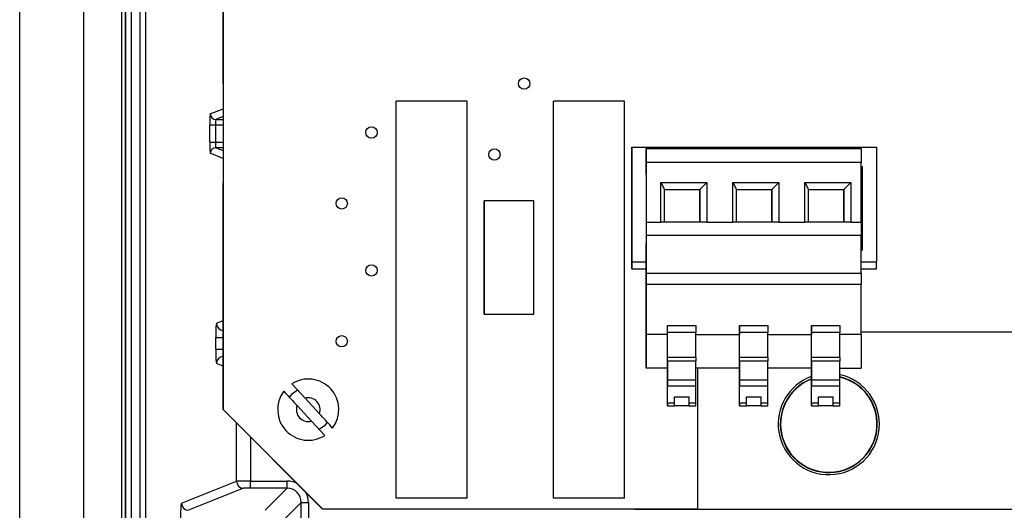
# Model space of a CAD drawing. Header units: millimetres. Extents: x 0 to 1260, y 0 to 891.
# Tile 46 of 56: x 867 to 936, y 611 to 645. Entities that reach past the tile are written whole.
import ezdxf

# ---------------------------------------------------------------- set-up
doc = ezdxf.new("R2010")
doc.units = ezdxf.units.MM
doc.header["$LTSCALE"] = 3

msp = doc.modelspace()

# ---------------------------------------------------------------- linework, layer by layer
at = {"color": 7, "linetype": 'Continuous', "lineweight": 25}
for p, q in [((866.522155, 601.068195), (866.522155, 713.961928)), ((871.022155, 713.015062), (871.022155, 602.015062)), ((873.721284, 606.760013), (873.721284, 707.98011)), ((873.971046, 707.98011), (873.971046, 606.760013)), ((874.016782, 606.778958), (874.016782, 707.961166)), ((874.397419, 707.961166), (874.397419, 606.778958)), ((875.023794, 606.574755), (875.023794, 708.165368)), ((875.404432, 708.165368), (875.404432, 606.574755)), ((880.873156, 697.696061), (880.873156, 617.65706)), ((880.867019, 640.640104), (880.867019, 676.640286)), ((880.873156, 640.633967), (880.867019, 640.640104)), ((893.092156, 611.390073), (893.092156, 639.390073)), ((898.092156, 639.390073), (893.092156, 639.390073)), ((898.092156, 611.390073), (898.092156, 639.390073)), ((904.192162, 611.390073), (904.192162, 639.390073)), ((909.192162, 639.390073), (904.192162, 639.390073)), ((909.192162, 611.390073), (909.192162, 639.390073)), ((879.933698, 636.516716), (879.933698, 637.713408)), ((880.329561, 637.713408), (879.933698, 637.713408)), ((880.329561, 637.713408), (880.329561, 636.516716)), ((879.933698, 636.516716), (880.329561, 636.516716)), ((909.722334, 636.165218), (926.962334, 636.165219)), ((909.722334, 636.165218), (909.722335, 628.065218)), ((909.722334, 631.520587), (909.722334, 636.165218)), ((909.722334, 636.165218), (909.722334, 636.165218)), ((910.722335, 636.0705), (925.882335, 636.070501)), ((910.722335, 636.0705), (910.722335, 635.0705)), ((910.722335, 634.2205), (910.722335, 636.0705)), ((910.722335, 636.0705), (910.722335, 636.0705)), ((910.722335, 636.0705), (910.722335, 635.141943)), ((910.722335, 635.741943), (910.722335, 636.0705)), ((910.722335, 636.0705), (910.722335, 636.0705)), ((910.722335, 635.399058), (910.722335, 635.741943)), ((925.882335, 636.070501), (925.882335, 635.070501)), ((926.962334, 636.165219), (926.962335, 628.065219)), ((910.722335, 635.399058), (910.722335, 635.0705)), ((910.722335, 635.0705), (910.722335, 635.141943)), ((925.882335, 635.070501), (910.722335, 635.0705)), ((910.722335, 635.0705), (910.722335, 635.0705)), ((910.722335, 635.0705), (910.722335, 630.8705)), ((910.722335, 635.0705), (910.722335, 635.0705)), ((925.882335, 630.870501), (925.882335, 635.070501)), ((925.882335, 634.795219), (925.962335, 634.795219)), ((925.962334, 634.495219), (925.882335, 634.495219)), ((925.962335, 634.795219), (925.962334, 634.495219)), ((925.962334, 634.495219), (925.962334, 629.201826)), ((925.962334, 634.495219), (925.962334, 634.495219)), ((925.962335, 634.795219), (925.962335, 628.890219)), ((880.867019, 633.640118), (880.873156, 633.646254)), ((880.867019, 617.64015), (880.867019, 633.640118)), ((910.722335, 634.2205), (910.722335, 634.2205)), ((911.762335, 633.6705), (915.012335, 633.670501)), ((911.762335, 630.8705), (911.762335, 633.6705)), ((911.762335, 633.6705), (912.012335, 633.1705)), ((915.012335, 633.670501), (914.512335, 633.170501)), ((915.012335, 633.670501), (915.012335, 630.870501)), ((916.842335, 633.670501), (920.092335, 633.670501)), ((916.842335, 630.870501), (916.842335, 633.670501)), ((916.842335, 633.670501), (917.092335, 633.170501)), ((920.092335, 633.670501), (919.592335, 633.170501)), ((920.092335, 633.670501), (920.092335, 630.870501)), ((921.922335, 633.670501), (925.172335, 633.670501)), ((921.922335, 630.870501), (921.922335, 633.670501)), ((921.922335, 633.670501), (922.172335, 633.170501)), ((925.172335, 633.670501), (924.672335, 633.170501)), ((925.172335, 633.670501), (925.172335, 630.870501)), ((912.012335, 633.1705), (914.512335, 633.170501)), ((912.012335, 630.8705), (912.012335, 633.1705)), ((914.512335, 633.170501), (914.512335, 630.870501)), ((914.512335, 630.870501), (914.512335, 633.170501)), ((917.092335, 630.870501), (917.092335, 633.170501)), ((917.092335, 633.170501), (919.592335, 633.170501)), ((919.592335, 633.170501), (919.592335, 630.870501)), ((919.592335, 630.870501), (919.592335, 633.170501)), ((922.172335, 630.870501), (922.172335, 633.170501)), ((922.172335, 633.170501), (924.672335, 633.170501)), ((924.672335, 633.170501), (924.672335, 630.870501)), ((924.672335, 630.870501), (924.672335, 633.170501)), ((902.792199, 632.364987), (899.292198, 632.364987)), ((909.722334, 631.845218), (909.722334, 631.845218)), ((909.722334, 631.845218), (909.722334, 631.644963)), ((909.722334, 631.644963), (909.722334, 631.845218)), ((909.722334, 631.644963), (909.722334, 631.520587)), ((909.722334, 629.195476), (909.722334, 631.644963)), ((910.722335, 630.8705), (910.722335, 629.917098)), ((910.722335, 630.8705), (911.762335, 630.8705)), ((915.012335, 630.870501), (911.762335, 630.8705)), ((915.012335, 630.870501), (916.842335, 630.870501)), ((920.092335, 630.870501), (916.842335, 630.870501)), ((920.092335, 630.870501), (921.922335, 630.870501)), ((925.172335, 630.870501), (921.922335, 630.870501)), ((925.172335, 630.870501), (925.882335, 630.870501)), ((925.882335, 630.870501), (925.882335, 629.917098)), ((910.722335, 629.917098), (910.722335, 627.2705)), ((925.882335, 629.917098), (910.722335, 629.917098)), ((925.882335, 627.270501), (925.882335, 629.917098)), ((909.722334, 628.495218), (909.722334, 629.301986)), ((909.722334, 629.301986), (909.722334, 629.195476)), ((909.722334, 629.195476), (909.722334, 628.99522)), ((909.722334, 628.99522), (909.722334, 629.195476)), ((909.722334, 628.99522), (909.722334, 628.99522)), ((910.722335, 621.6705), (910.722335, 629.3705)), ((910.722335, 629.3705), (910.722335, 629.3705)), ((925.882335, 629.201826), (925.962335, 629.201826)), ((925.882335, 628.890219), (925.962335, 628.890219)), ((925.962334, 629.201826), (925.962335, 629.201826)), ((925.962335, 628.890219), (925.962335, 629.201826)), ((909.722335, 628.495218), (909.722334, 628.495218)), ((909.722335, 627.565218), (909.722335, 628.495218)), ((909.722335, 628.065218), (910.722335, 628.065219)), ((909.722335, 628.065218), (909.722335, 627.565218)), ((925.882335, 628.065219), (926.962335, 628.065219)), ((926.962335, 627.565219), (926.962335, 628.065219)), ((909.722335, 627.565218), (910.722335, 627.565219)), ((909.722335, 627.565218), (909.722335, 627.565218)), ((925.882335, 627.565219), (926.962335, 627.565219)), ((910.722335, 627.2705), (925.882335, 627.270501)), ((925.882335, 626.470501), (910.722335, 626.4705)), ((910.722335, 626.4705), (910.722335, 622.946765)), ((925.882335, 622.946766), (925.882335, 626.470501)), ((899.292199, 624.364988), (902.792199, 624.364988)), ((910.722335, 623.4455), (910.722335, 623.3955)), ((912.222335, 622.946765), (912.222335, 623.577722)), ((912.222335, 623.094011), (912.222335, 623.577722)), ((912.222335, 623.577722), (914.222335, 623.577722)), ((914.222335, 623.577722), (914.222335, 623.094011)), ((917.302335, 623.577722), (917.302335, 622.946766)), ((917.302335, 623.094012), (917.302335, 623.577722)), ((917.302335, 623.577722), (919.302335, 623.577722)), ((919.302335, 623.577722), (919.302335, 623.094012)), ((922.382335, 623.577723), (922.382335, 622.946766)), ((922.382335, 623.094012), (922.382335, 623.577723)), ((922.382335, 623.577723), (924.382335, 623.577723)), ((924.382335, 623.577723), (924.382335, 623.094012)), ((925.882335, 623.140062), (937.077316, 623.140062)), ((880.357651, 621.897457), (880.357651, 622.732666)), ((880.357651, 622.732666), (880.857175, 622.732666)), ((880.857175, 622.732666), (880.857175, 621.897457)), ((912.222335, 622.946765), (910.722335, 622.946765)), ((912.222336, 621.342841), (912.222335, 623.094011)), ((914.222335, 623.094011), (912.222335, 623.094011)), ((914.222336, 621.342841), (914.222335, 623.094011)), ((914.222335, 622.946765), (917.302335, 622.946766)), ((917.302336, 621.342841), (917.302335, 623.094012)), ((919.302335, 623.094012), (917.302335, 623.094012)), ((919.302336, 621.342842), (919.302335, 623.094012)), ((919.302335, 622.946766), (922.382335, 622.946766)), ((922.382336, 621.342842), (922.382335, 623.094012)), ((924.382335, 623.094012), (922.382335, 623.094012)), ((924.382336, 621.342842), (924.382335, 623.094012)), ((925.882335, 622.946766), (924.382335, 622.946766)), ((880.357651, 621.897457), (880.857175, 621.897457)), ((912.222336, 621.342841), (914.222336, 621.342841)), ((912.222336, 621.0525), (912.222336, 621.053445)), ((912.222336, 621.053445), (912.222336, 619.709902)), ((914.222336, 621.053445), (912.222336, 621.053445)), ((912.222336, 620.636964), (912.222336, 621.0525)), ((914.222336, 621.342841), (914.222336, 621.053445)), ((914.222336, 619.709903), (914.222336, 621.053445)), ((917.302336, 621.342841), (919.302336, 621.342842)), ((917.302336, 621.052501), (917.302336, 621.053445)), ((917.302336, 621.053445), (917.302336, 619.709903)), ((919.302336, 621.053445), (917.302336, 621.053445)), ((917.302336, 620.636964), (917.302336, 621.052501)), ((919.302336, 621.342842), (919.302336, 621.053445)), ((919.302336, 619.709903), (919.302336, 621.053445)), ((922.382336, 621.342842), (924.382336, 621.342842)), ((922.382336, 621.052501), (922.382336, 621.053445)), ((922.382336, 621.053445), (922.382336, 619.709903)), ((924.382336, 621.053445), (922.382336, 621.053445)), ((922.382336, 620.636964), (922.382336, 621.052501)), ((924.382336, 621.342842), (924.382336, 621.053445)), ((924.382336, 619.709903), (924.382336, 621.053445)), ((910.722335, 620.5705), (910.722335, 620.5705)), ((912.222335, 620.5705), (910.722335, 620.5705)), ((912.222335, 618.121614), (912.222335, 620.5705)), ((912.222335, 620.5705), (912.222335, 620.5705)), ((917.302335, 620.570501), (914.222335, 620.570501)), ((914.367155, 610.640062), (914.367155, 620.570501)), ((917.302335, 618.121615), (917.302335, 620.570501)), ((917.302335, 620.570501), (917.302335, 620.570501)), ((922.382335, 620.570501), (919.302335, 620.570501)), ((922.382335, 618.121615), (922.382335, 620.570501)), ((922.382335, 620.570501), (922.382335, 620.570501)), ((924.382335, 620.570501), (925.882335, 620.570501)), ((914.222336, 619.709903), (912.222336, 619.709902)), ((914.222336, 619.331903), (914.222336, 619.709903)), ((919.302336, 619.709903), (917.302336, 619.709903)), ((919.302336, 619.331903), (919.302336, 619.709903)), ((924.382336, 619.709903), (922.382336, 619.709903)), ((924.382336, 619.331903), (924.382336, 619.709903)), ((886.651804, 618.44728), (885.714959, 619.458525)), ((912.222336, 618.1075), (912.222336, 619.547884)), ((912.222336, 619.331902), (914.222336, 619.331903)), ((914.222336, 618.107501), (914.222336, 619.331903)), ((917.302336, 618.107501), (917.302336, 619.547884)), ((917.302336, 619.331903), (919.302336, 619.331903)), ((919.302336, 618.107501), (919.302336, 619.331903)), ((922.382336, 618.107501), (922.382336, 619.547884)), ((922.382336, 619.331903), (924.382336, 619.331903)), ((924.382336, 618.107501), (924.382336, 619.331903)), ((886.651804, 618.44728), (887.666597, 617.351895)), ((912.722336, 618.107501), (912.722336, 618.548574)), ((912.722336, 618.548574), (913.722336, 618.548574)), ((913.722335, 618.548574), (913.722336, 617.919824)), ((913.722336, 618.548574), (913.722336, 618.107501)), ((917.802336, 618.107501), (917.802336, 618.548574)), ((917.802336, 618.548574), (918.802336, 618.548574)), ((918.802335, 618.548574), (918.802336, 617.919824)), ((918.802336, 618.548574), (918.802336, 618.107501)), ((922.882336, 618.107501), (922.882336, 618.548575)), ((922.882336, 618.548575), (923.882336, 618.548575)), ((923.882335, 618.548575), (923.882336, 617.919825)), ((923.882336, 618.548575), (923.882336, 618.107501)), ((887.867005, 610.640164), (880.867019, 617.64015)), ((880.873156, 617.65706), (887.890154, 610.640062)), ((886.092817, 617.92942), (887.107611, 616.834036)), ((912.722336, 618.107501), (912.222336, 618.1075)), ((912.222336, 617.919304), (912.722336, 617.919304)), ((913.722336, 617.919824), (912.722336, 617.919824)), ((914.222336, 618.107501), (913.722336, 618.107501)), ((913.722336, 617.919304), (914.222336, 617.919304)), ((917.802336, 618.107501), (917.302336, 618.107501)), ((917.302336, 617.919305), (917.802336, 617.919305)), ((918.802336, 617.919824), (917.802336, 617.919824)), ((919.302336, 618.107501), (918.802336, 618.107501)), ((918.802336, 617.919305), (919.302336, 617.919305)), ((922.882336, 618.107501), (922.382336, 618.107501)), ((922.382336, 617.919305), (922.882336, 617.919305)), ((923.882336, 617.919825), (922.882336, 617.919825)), ((924.382336, 618.107501), (923.882336, 618.107501)), ((923.882336, 617.919305), (924.382336, 617.919305)), ((887.107611, 616.834036), (888.044455, 615.82279)), ((877.936222, 611.040711), (881.815179, 612.591467)), ((882.314703, 612.091543), (878.435746, 610.540787)), ((882.814227, 612.09989), (882.814227, 612.599813)), ((882.814227, 612.599813), (885.388868, 612.599813)), ((885.388868, 612.09989), (882.814227, 612.09989)), ((883.829766, 610.540787), (885.388868, 612.09989)), ((885.388868, 612.09989), (885.388868, 612.599813)), ((898.092156, 611.390073), (893.092156, 611.390073)), ((909.192162, 611.390073), (904.192162, 611.390073)), ((886.388716, 611.100042), (884.829613, 609.54094)), ((886.388716, 608.761939), (886.388716, 611.100042)), ((886.388716, 611.100042), (886.888639, 611.100042)), ((886.888639, 611.100042), (886.888639, 608.761939)), ((887.890052, 610.640164), (887.867005, 610.640164)), ((887.890154, 610.640062), (914.367155, 610.640062)), ((909.876413, 610.640062), (909.893091, 610.623384)), ((909.893091, 610.623384), (969.543091, 610.623384))]:
    msp.add_line(p, q, dxfattribs=at)
at = {"color": 8, "linetype": 'Continuous', "lineweight": 25}
for p, q in [((879.967695, 638.505767), (880.873156, 638.867758)), ((880.873156, 638.313318), (880.363558, 638.109588)), ((880.363558, 638.109588), (880.873156, 638.109588)), ((880.873156, 637.713408), (880.329561, 637.713408)), ((880.329561, 636.516716), (880.873156, 636.516716)), ((880.873156, 635.362365), (879.967695, 635.724356)), ((880.873156, 636.120536), (880.363558, 636.120536)), ((880.363558, 636.120536), (880.873156, 635.916805)), ((880.40055, 623.732514), (880.867019, 623.919002)), ((880.867019, 622.732666), (880.857175, 622.732666)), ((880.857175, 621.897457), (880.867019, 621.897457)), ((880.867019, 620.711121), (880.40055, 620.89761)), ((881.815179, 612.591467), (881.815179, 616.69199)), ((882.814227, 615.692942), (882.814227, 612.599813))]:
    msp.add_line(p, q, dxfattribs=at)
at = {"color": 7, "linetype": 'Continuous', "lineweight": 25, "flags": 128}
for points in [[(899.292199, 624.364988), (899.292199, 624.501284), (899.292198, 624.900886), (899.292198, 625.53656), (899.292198, 626.364987), (899.292198, 627.329711), (899.292198, 628.364987), (899.292198, 629.400263), (899.292198, 630.364987), (899.292198, 631.193414), (899.292198, 631.829089), (899.292198, 632.22869), (899.292198, 632.364987), (899.292198, 632.22869), (899.292198, 631.829089), (899.292198, 631.193414), (899.292198, 630.364987), (899.292199, 629.400263), (899.292199, 628.364987), (899.292199, 627.329711), (899.292199, 626.364987), (899.292199, 625.53656), (899.292199, 624.900886), (899.292199, 624.501284), (899.292199, 624.364988)], [(902.792199, 624.364988), (902.792199, 624.501284), (902.792199, 624.900886), (902.792199, 625.536561), (902.792199, 626.364988), (902.792199, 627.329711), (902.792199, 628.364987), (902.792199, 629.400264), (902.792199, 630.364987), (902.792199, 631.193414), (902.792199, 631.829089), (902.792199, 632.22869), (902.792199, 632.364987)], [(910.722335, 627.2705), (910.722335, 627.114428), (910.722335, 626.964354), (910.722335, 626.826044), (910.722335, 626.704815), (910.722335, 626.605325), (910.722335, 626.531397), (910.722335, 626.485872), (910.722335, 626.4705)], [(925.882335, 627.270501), (925.882335, 627.114429), (925.882335, 626.964354), (925.882335, 626.826045), (925.882335, 626.704816), (925.882335, 626.605325), (925.882335, 626.531397), (925.882335, 626.485873), (925.882335, 626.470501)], [(910.722335, 622.946765), (910.722335, 622.458828), (910.722335, 622.003005), (910.722335, 621.592463), (910.722335, 621.239063), (910.722335, 620.953012), (910.722335, 620.742576), (910.722335, 620.613832), (910.722335, 620.5705)], [(912.222335, 620.5705), (912.222335, 620.613832), (912.222335, 620.742576), (912.222335, 620.953012), (912.222335, 621.239063), (912.222335, 621.592463), (912.222335, 622.003005), (912.222335, 622.458828), (912.222335, 622.946765)], [(917.302335, 620.570501), (917.302335, 620.613833), (917.302335, 620.742576), (917.302335, 620.953013), (917.302335, 621.239063), (917.302335, 621.592463), (917.302335, 622.003005), (917.302335, 622.458828), (917.302335, 622.946766)], [(922.382335, 620.570501), (922.382335, 620.613833), (922.382335, 620.742576), (922.382335, 620.953013), (922.382335, 621.239063), (922.382335, 621.592463), (922.382335, 622.003005), (922.382335, 622.458829), (922.382335, 622.946766)], [(925.882335, 622.946766), (925.882335, 622.458829), (925.882335, 622.003005), (925.882335, 621.592464), (925.882335, 621.239063), (925.882335, 620.953013), (925.882335, 620.742577), (925.882335, 620.613833), (925.882335, 620.570501)], [(910.722335, 620.5705), (910.722335, 620.591637), (910.722335, 620.654233), (910.722335, 620.755884), (910.722335, 620.892683), (910.722335, 621.059373), (910.722335, 621.249549), (910.722335, 621.455901), (910.722335, 621.6705)], [(912.222336, 620.636964), (912.222336, 620.605003), (912.222336, 620.611338), (912.222336, 620.655726), (912.222336, 620.736464), (912.222336, 620.850451), (912.222336, 620.993315), (912.222336, 621.159572), (912.222336, 621.342841)], [(917.302336, 620.636964), (917.302336, 620.605003), (917.302336, 620.611338), (917.302336, 620.655726), (917.302336, 620.736464), (917.302336, 620.850452), (917.302336, 620.993316), (917.302336, 621.159572), (917.302336, 621.342841)], [(922.382336, 620.636964), (922.382336, 620.605004), (922.382336, 620.611339), (922.382336, 620.655727), (922.382336, 620.736464), (922.382336, 620.850452), (922.382336, 620.993316), (922.382336, 621.159573), (922.382336, 621.342842)], [(912.222336, 619.709902), (912.222336, 619.593883), (912.222336, 619.483577), (912.222336, 619.395557), (912.222336, 619.343048), (912.222336, 619.333941), (912.222336, 619.369604), (912.222336, 619.444678), (912.222336, 619.547884)], [(917.302336, 619.709903), (917.302336, 619.593884), (917.302336, 619.483577), (917.302336, 619.395557), (917.302336, 619.343048), (917.302336, 619.333942), (917.302336, 619.369604), (917.302336, 619.444679), (917.302336, 619.547884)], [(922.382336, 619.709903), (922.382336, 619.593884), (922.382336, 619.483577), (922.382336, 619.395557), (922.382336, 619.343049), (922.382336, 619.333942), (922.382336, 619.369605), (922.382336, 619.444679), (922.382336, 619.547884)], [(885.547596, 618.507331), (885.760785, 618.771431), (886.112863, 619.037451)], [(912.222335, 618.121614), (912.222335, 618.034769), (912.222335, 617.971945), (912.222336, 617.933421), (912.222336, 617.919369), (912.222336, 617.929853), (912.222336, 617.964825), (912.222336, 618.024129), (912.222336, 618.1075)], [(912.722336, 617.919824), (912.722336, 617.92049), (912.722336, 617.927705), (912.722336, 617.94146), (912.722336, 617.96174), (912.722336, 617.98852), (912.722336, 618.021767), (912.722336, 618.061443), (912.722336, 618.107501)], [(913.722336, 618.107501), (913.722336, 618.061443), (913.722336, 618.021767), (913.722336, 617.98852), (913.722336, 617.96174), (913.722336, 617.941461), (913.722336, 617.927705), (913.722336, 617.92049), (913.722336, 617.919824)], [(914.222336, 617.919304), (914.222336, 617.929853), (914.222336, 617.964825), (914.222336, 618.024129), (914.222336, 618.107501)], [(917.302335, 618.121615), (917.302335, 618.03477), (917.302335, 617.971945), (917.302336, 617.933421), (917.302336, 617.919369), (917.302336, 617.929853), (917.302336, 617.964825), (917.302336, 618.024129), (917.302336, 618.107501)], [(917.802336, 617.919824), (917.802336, 617.92049), (917.802336, 617.927705), (917.802336, 617.941461), (917.802336, 617.96174), (917.802336, 617.98852), (917.802336, 618.021767), (917.802336, 618.061443), (917.802336, 618.107501)], [(918.802336, 618.107501), (918.802336, 618.061444), (918.802336, 618.021767), (918.802336, 617.98852), (918.802336, 617.96174), (918.802336, 617.941461), (918.802336, 617.927705), (918.802336, 617.92049), (918.802336, 617.919824)], [(919.302336, 617.919305), (919.302336, 617.929853), (919.302336, 617.964825), (919.302336, 618.024129), (919.302336, 618.107501)], [(922.382335, 618.121615), (922.382335, 618.03477), (922.382335, 617.971945), (922.382336, 617.933421), (922.382336, 617.91937), (922.382336, 617.929853), (922.382336, 617.964825), (922.382336, 618.024129), (922.382336, 618.107501)], [(922.882336, 617.919825), (922.882336, 617.92049), (922.882336, 617.927705), (922.882336, 617.941461), (922.882336, 617.961741), (922.882336, 617.98852), (922.882336, 618.021768), (922.882336, 618.061444), (922.882336, 618.107501)], [(923.882336, 618.107501), (923.882336, 618.061444), (923.882336, 618.021768), (923.882336, 617.98852), (923.882336, 617.961741), (923.882336, 617.941461), (923.882336, 617.927705), (923.882336, 617.92049), (923.882336, 617.919825)], [(924.382336, 617.919305), (924.382336, 617.929853), (924.382336, 617.964825), (924.382336, 618.024129), (924.382336, 618.107501)], [(888.225607, 616.755806), (888.023526, 616.50869), (887.653864, 616.233007)]]:
    msp.add_lwpolyline(points, dxfattribs=at)
at = {"color": 7, "linetype": 'Continuous', "lineweight": 25}
for centre in [(902.117154, 640.640061), (891.342154, 637.190062), (900.017154, 635.64006), (889.242154, 632.190062), (891.342154, 627.465063), (889.242154, 622.465063)]:
    msp.add_circle(centre, 0.399999, dxfattribs=at)
for centre, radius, start, end in [((880.364069, 638.505962), 0.396375, 180.02816243, 269.92600581), ((880.364069, 635.724161), 0.396375, 90.07399419, 179.97183757), ((886.879707, 617.640658), 2.159, 322.97708971, 122.64859247), ((923.608091, 616.623384), 3.57, 110.08104295, 188.647074), ((923.608091, 616.623384), 3.57, 188.647074, 77.47443339), ((923.608091, 616.623384), 3.42, 111.00246579, 8.647074), ((923.608091, 616.623384), 3.4, 180, 76.83718307), ((923.608091, 616.623384), 3.4, 111.13191389, 180), ((923.608091, 616.623384), 3.42, 8.647074, 76.91552955), ((886.879707, 617.640658), 2.159, 142.97708971, 302.64859247), ((886.879707, 617.640658), 0.8382, 339.84853288, 105.7771493), ((886.879707, 617.640658), 0.8382, 159.84853288, 285.7771493), ((882.315349, 612.591712), 0.50017, 180.02816243, 269.92600581), ((878.436392, 611.040957), 0.50017, 180.02816243, 269.92600581)]:
    msp.add_arc(centre, radius, start, end, dxfattribs=at)
at = {"color": 8, "linetype": 'Continuous', "lineweight": 25}
for centre, start, end in [((880.900745, 623.73277), 180.02936591, 266.83816981), ((880.900745, 620.897353), 93.16183019, 179.97063409)]:
    msp.add_arc(centre, 0.500195, start, end, dxfattribs=at)
at = {"color": 7, "linetype": 'Continuous', "lineweight": 25}
for centre, major_axis, ratio, start_param, end_param in [((879.968299, 637.713408), (0, 0.79248), 0.043660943, 0.017453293, 1.570796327), ((880.364161, 637.713408), (0, 0.39624), 0.087321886, 0.017453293, 1.570796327), ((879.968299, 636.516716), (0, 0.79248), 0.043660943, 1.570796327, 3.124139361), ((880.364161, 636.516716), (0, 0.39624), 0.087321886, 1.570796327, 3.124139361), ((880.401312, 622.732666), (0, 1), 0.043660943, 0.017453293, 1.570796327), ((880.401312, 621.897457), (0, 1), 0.043660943, 1.570796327, 3.124139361), ((882.814227, 612.591086), (1, 0), 0.008727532, 1.570796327, 3.097959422), ((882.814227, 612.091162), (0.5, 0), 0.017455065, 1.570796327, 3.097959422), ((885.388411, 611.099585), (0.707538, 0.707538), 0.999391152, 5.497939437, 7.068431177), ((877.937746, 609.041016), (0, 2), 0.043660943, 0.017453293, 1.570796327)]:
    msp.add_ellipse(centre, major_axis=major_axis, ratio=ratio, start_param=start_param, end_param=end_param, dxfattribs=at)
at = {"color": 8, "linetype": 'Continuous', "lineweight": 25}
for centre, major_axis, ratio, start_param, end_param in [((880.900836, 622.732666), (0, 0.5), 0.087321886, 0.686693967, 1.570796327), ((880.900836, 621.897457), (0, 0.5), 0.087321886, 1.570796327, 2.454898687), ((885.388411, 611.099585), (-1.060983, -1.060983), 0.99969546, 3.416617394, 3.926838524), ((885.388411, 611.099585), (-1.060983, -1.060983), 0.99969546, 2.356346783, 2.866567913)]:
    msp.add_ellipse(centre, major_axis=major_axis, ratio=ratio, start_param=start_param, end_param=end_param, dxfattribs=at)
at = {"color": 7, "linetype": 'Continuous', "lineweight": 25}
for points in [[(885.155973, 618.940666), (885.42475, 618.650543), (885.731102, 618.319862), (886.053299, 617.972077), (886.092817, 617.92942)], [(888.603442, 616.34065), (888.334664, 616.630772), (888.028313, 616.961453), (887.706115, 617.309239), (887.666597, 617.351895)]]:
    msp.add_open_spline(points, degree=3, knots=[0, 0, 0, 0, 0.877348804, 1, 1, 1, 1], dxfattribs=at)

doc.saveas('drawing.dxf')
